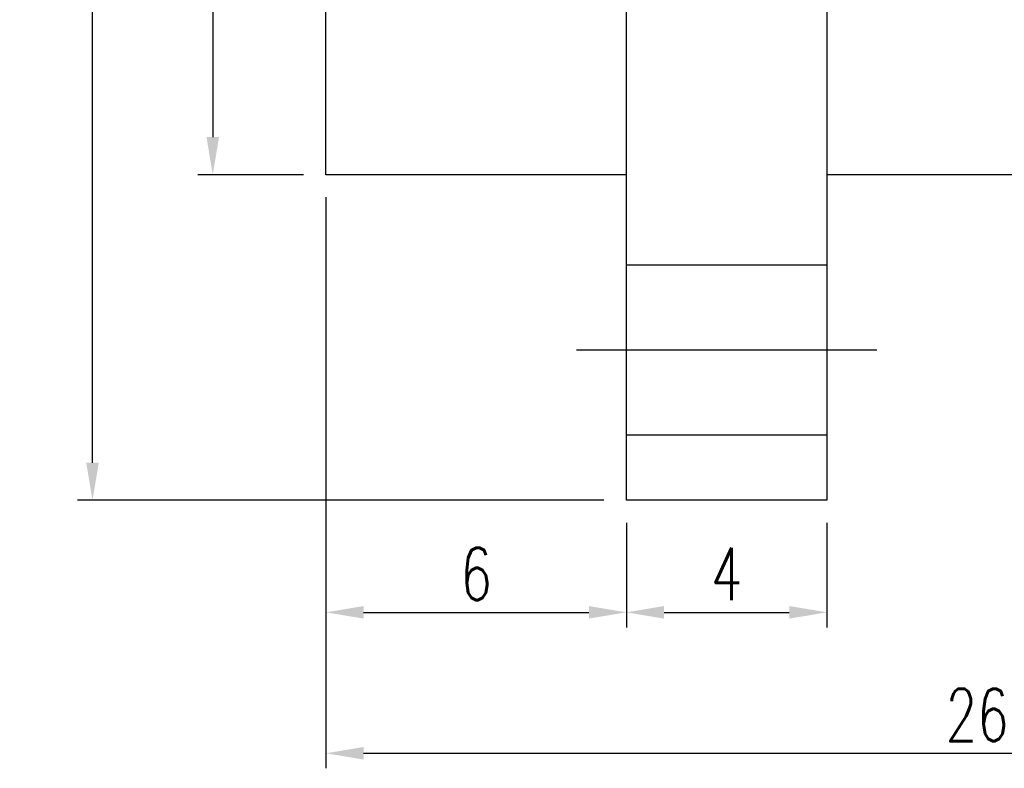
# Model space of a CAD drawing. Header units: millimetres. Extents: x 38.7 to 108.2, y 50 to 94.9.
# Tile 2 of 63: x 73.3 to 93, y 50 to 64.9. Entities that reach past the tile are written whole.
import ezdxf

# ---------------------------------------------------------------- set-up
doc = ezdxf.new("R2010")
doc.units = ezdxf.units.MM
doc.header["$LTSCALE"] = 0.1
doc.layers.get('0').update_dxf_attribs({"linetype": 'CONTINUOUS'})
doc.layers.get('DEFPOINTS').update_dxf_attribs({"linetype": 'CONTINUOUS'})
doc.styles.add('DIM-7', font='SIMPLEX.shx', dxfattribs={"width": 0.7, "bigfont": 'chineset.shx'})
doc.dimstyles.new('CNS', dxfattribs={"dimtxt": 3.5, "dimasz": 2.5, "dimexe": 1, "dimexo": 1.5, "dimgap": 0.09, "dimtad": 0, "dimdsep": 46, "dimtxsty": 'DIM-7', "dimcen": 0.09, "dimclrd": 1, "dimclre": 1, "dimclrt": 4, "dimadec": 0, "dimazin": 0, "dimtfac": 1, "dimtix": 1, "dimtmove": 2, "dimatfit": 3, "dimfxl": 1, "dimtvp": 0.971429, "dimtolj": 1, "dimarcsym": 0})

# ---------------------------------------------------------------- blocks, each defined once
blk = doc.blocks.new('*D44')
at = {"color": 7, "lineweight": -2, "transparency": 16777216}
for p, q in [((85.446, 54.864), (85.446, 52.777)), ((89.446, 54.864), (89.446, 52.777)), ((86.196, 53.077), (88.696, 53.077))]:
    blk.add_line(p, q, dxfattribs=at)
at = {"color": 7, "transparency": 16777216}
for points in [[(86.196, 53.202), (86.196, 52.952), (85.446, 53.077)], [(88.696, 53.202), (88.696, 52.952), (89.446, 53.077)]]:
    blk.add_solid(points, dxfattribs=at)
at = {"layer": 'DEFPOINTS', "color": 0, "transparency": 16777216}
for p in [(85.446, 55.314), (89.446, 55.314), (89.446, 53.077)]:
    blk.add_point(p, dxfattribs=at)
at = {"color": 7, "transparency": 16777216, "insert": (87.446, 53.842), "char_height": 1.05, "attachment_point": 5, "style": 'DIM-7'}
blk.add_mtext('\\A1;4', dxfattribs=at)
blk = doc.blocks.new('*D43')
at = {"color": 7, "lineweight": -2, "transparency": 16777216}
for p, q in [((79.446, 61.364), (79.446, 49.963)), ((105.446, 61.364), (105.446, 49.963)), ((80.196, 50.263), (104.696, 50.263))]:
    blk.add_line(p, q, dxfattribs=at)
at = {"color": 7, "transparency": 16777216}
for points in [[(80.196, 50.388), (80.196, 50.138), (79.446, 50.263)], [(104.696, 50.388), (104.696, 50.138), (105.446, 50.263)]]:
    blk.add_solid(points, dxfattribs=at)
at = {"layer": 'DEFPOINTS', "color": 0, "transparency": 16777216}
for p in [(79.446, 61.814), (105.446, 61.814), (105.446, 50.263)]:
    blk.add_point(p, dxfattribs=at)
at = {"color": 7, "transparency": 16777216, "insert": (92.446, 51.028), "char_height": 1.05, "attachment_point": 5, "style": 'DIM-7'}
blk.add_mtext('\\A1;26', dxfattribs=at)
blk = doc.blocks.new('*D46')
at = {"color": 7, "lineweight": -2, "transparency": 16777216}
for p, q in [((84.996, 86.314), (74.486, 86.314)), ((74.786, 56.064), (74.786, 85.564)), ((84.996, 55.314), (74.486, 55.314))]:
    blk.add_line(p, q, dxfattribs=at)
at = {"color": 7, "transparency": 16777216}
for points in [[(74.661, 85.564), (74.911, 85.564), (74.786, 86.314)], [(74.661, 56.064), (74.911, 56.064), (74.786, 55.314)]]:
    blk.add_solid(points, dxfattribs=at)
at = {"layer": 'DEFPOINTS', "color": 0, "transparency": 16777216}
for p in [(74.786, 86.314), (85.446, 86.314), (85.446, 55.314)]:
    blk.add_point(p, dxfattribs=at)
at = {"color": 7, "transparency": 16777216, "insert": (74.021, 70.814), "char_height": 1.05, "attachment_point": 5, "rotation": 90, "style": 'DIM-7'}
blk.add_mtext('\\A1;%%C31', dxfattribs=at)
blk = doc.blocks.new('*D48')
at = {"color": 7, "lineweight": -2, "transparency": 16777216}
for p, q in [((79.446, 61.364), (79.446, 52.777)), ((85.446, 54.864), (85.446, 52.777)), ((80.196, 53.077), (84.696, 53.077))]:
    blk.add_line(p, q, dxfattribs=at)
at = {"color": 7, "transparency": 16777216}
for points in [[(80.196, 53.202), (80.196, 52.952), (79.446, 53.077)], [(84.696, 53.202), (84.696, 52.952), (85.446, 53.077)]]:
    blk.add_solid(points, dxfattribs=at)
at = {"layer": 'DEFPOINTS', "color": 0, "transparency": 16777216}
for p in [(79.446, 61.814), (85.446, 55.314), (85.446, 53.077)]:
    blk.add_point(p, dxfattribs=at)
at = {"color": 7, "transparency": 16777216, "insert": (82.446, 53.842), "char_height": 1.05, "attachment_point": 5, "style": 'DIM-7'}
blk.add_mtext('\\A1;6', dxfattribs=at)
blk = doc.blocks.new('*D49')
at = {"color": 7, "lineweight": -2, "transparency": 16777216}
for p, q in [((78.996, 79.814), (76.887, 79.814)), ((77.187, 79.064), (77.187, 62.564)), ((78.996, 61.814), (76.887, 61.814))]:
    blk.add_line(p, q, dxfattribs=at)
at = {"color": 7, "transparency": 16777216}
for points in [[(77.062, 79.064), (77.312, 79.064), (77.187, 79.814)], [(77.062, 62.564), (77.312, 62.564), (77.187, 61.814)]]:
    blk.add_solid(points, dxfattribs=at)
at = {"layer": 'DEFPOINTS', "color": 0, "transparency": 16777216}
for p in [(79.446, 79.814), (77.187, 61.814), (79.446, 61.814)]:
    blk.add_point(p, dxfattribs=at)
at = {"color": 7, "transparency": 16777216, "insert": (76.422, 70.814), "char_height": 1.05, "attachment_point": 5, "rotation": 90, "style": 'DIM-7'}
blk.add_mtext('\\A1;%%C18', dxfattribs=at)

msp = doc.modelspace()

# ---------------------------------------------------------------- linework, layer by layer
for p, q in [((85.446, 55.314), (85.446, 86.314)), ((89.446, 82.656), (89.446, 58.971)), ((79.446, 61.814), (79.446, 79.814)), ((85.446, 61.814), (79.446, 61.814)), ((105.446, 61.814), (89.446, 61.814)), ((89.446, 58.971), (89.446, 55.314)), ((89.446, 55.314), (85.446, 55.314))]:
    msp.add_line(p, q)
at = {"ltscale": 0.56}
for p, q in [((85.446, 60.014), (89.446, 60.014)), ((89.446, 56.614), (85.446, 56.614))]:
    msp.add_line(p, q, dxfattribs=at)
at = {"ltscale": 0.5}
msp.add_line((90.446, 58.314), (84.446, 58.314), dxfattribs=at)

# ---------------------------------------------------------------- dimensions: what is measured, and where the dimension line sits
for base, p1, p2, picture, middle in [((74.786, 86.314), (85.446, 55.314), (85.446, 86.314), '*D46', (74.021, 70.814)), ((77.187, 61.814), (79.446, 79.814), (79.446, 61.814), '*D49', (76.422, 70.814))]:
    dim = msp.add_linear_dim(base=base, p1=p1, p2=p2, angle=90, text='%%C<>', dimstyle='CNS', override={"dimscale": 0.3, "dimgap": 0.8, "dimtad": 1, "dimclrd": 7, "dimclre": 7, "dimclrt": 7, "dimadec": 2, "dimazin": 2, "dimtm": 1e-09, "dimtfac": 0.6, "dimtmove": 1, "dimatfit": 0})
    dim.commit()
    dim.dimension.update_dxf_attribs({"geometry": picture, "text_midpoint": middle})
for base, p1, p2, picture, middle in [((105.446, 50.263), (79.446, 61.814), (105.446, 61.814), '*D43', (92.446, 51.028)), ((89.446, 53.077), (85.446, 55.314), (89.446, 55.314), '*D44', (87.446, 53.842))]:
    dim = msp.add_linear_dim(base=base, p1=p1, p2=p2, angle=180, dimstyle='CNS', override={"dimscale": 0.3, "dimgap": 0.8, "dimtad": 1, "dimclrd": 7, "dimclre": 7, "dimclrt": 7, "dimadec": 2, "dimazin": 2, "dimtm": 1e-09, "dimtfac": 0.6, "dimtmove": 1, "dimatfit": 0})
    dim.commit()
    dim.dimension.update_dxf_attribs({"geometry": picture, "text_midpoint": middle})
dim = msp.add_linear_dim(base=(85.446, 53.077), p1=(79.446, 61.814), p2=(85.446, 55.314), dimstyle='CNS', override={"dimscale": 0.3, "dimgap": 0.8, "dimtad": 1, "dimclrd": 7, "dimclre": 7, "dimclrt": 7, "dimadec": 2, "dimazin": 2, "dimtm": 1e-09, "dimtfac": 0.6, "dimtmove": 1, "dimatfit": 0})
dim.commit()
dim.dimension.update_dxf_attribs({"geometry": '*D48', "text_midpoint": (82.446, 53.842)})

doc.saveas('drawing.dxf')
